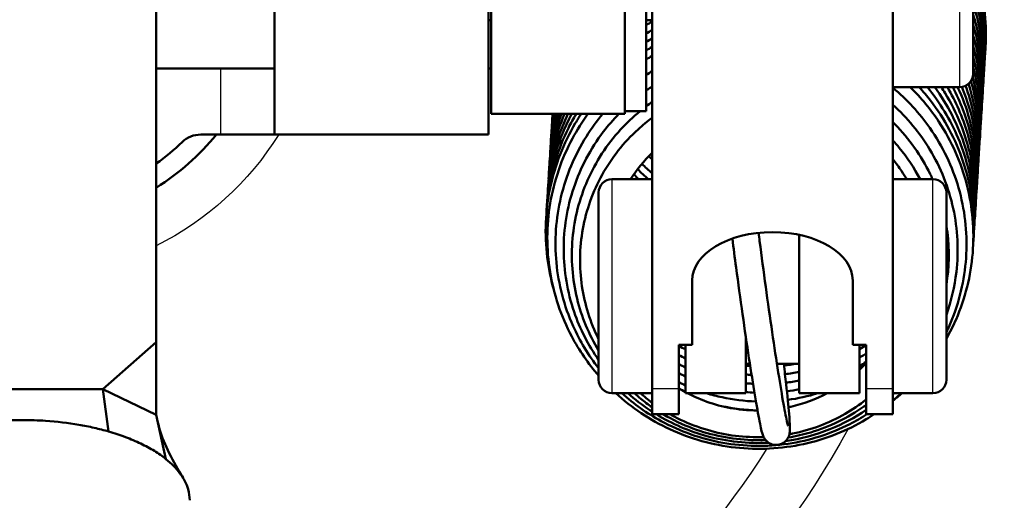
# Model space of a CAD drawing. Header units: millimetres. Extents: x 155 to 950, y -844 to 1327.
# Tile 54 of 58: x 289 to 325, y 1056 to 1074. Entities that reach past the tile are written whole.
import ezdxf

# ---------------------------------------------------------------- set-up
doc = ezdxf.new("R2010")
doc.units = ezdxf.units.MM
doc.header["$LTSCALE"] = 0.75
doc.layers.add('Visible', color=7, linetype='Continuous', lineweight=50)
doc.layers.add('Visible Narrow', color=7, linetype='Continuous', lineweight=25)

msp = doc.modelspace()

# ---------------------------------------------------------------- linework, layer by layer
at = {"layer": 'Visible', "extrusion": (-1e-16, -1, 2.967e-13)}
for p, q in [((293.649, 1301.809, 534.696), (293.649, 1061.997, 665.989)), ((312.185, 1060.273, 262.159), (312.185, 1093.681, 306.426)), ((321.185, 1093.681, 306.426), (321.185, 1060.273, 262.159)), ((306.163, 1074.039, 273.755), (306.063, 1074.039, 273.755)), ((312.185, 1074.039, 273.755), (311.963, 1074.039, 273.755)), ((293.649, 1072.239, 174.955), (298.063, 1072.239, 174.955)), ((306.063, 1072.239, 174.955), (306.163, 1072.239, 174.955)), ((323.685, 1071.539, 273.755), (321.185, 1071.539, 273.755)), ((311.163, 1070.539, 273.755), (306.163, 1070.539, 273.755)), ((311.963, 1070.639, 273.755), (311.163, 1070.639, 273.755)), ((296.063, 1069.765, 167.955), (295.314, 1069.765, 167.955)), ((306.063, 1069.765, 273.755), (298.063, 1069.765, 273.755)), ((312.185, 1068.093, 258.589), (310.685, 1068.093, 258.589)), ((321.185, 1068.093, 258.589), (322.685, 1068.093, 258.589)), ((313.685, 1061.899, 264.314), (313.685, 1064.309, 267.507)), ((319.685, 1064.309, 267.507), (319.685, 1061.899, 264.314)), ((291.649, 1060.243, 666.949), (293.649, 1061.997, 665.989)), ((293.649, 1061.997, 665.989), (293.649, 1059.283, 665.195)), ((313.185, 1061.899, 264.314), (313.685, 1061.899, 264.314)), ((313.185, 1060.273, 262.159), (313.185, 1061.899, 264.314)), ((319.685, 1061.899, 264.314), (320.185, 1061.899, 264.314)), ((320.185, 1061.899, 264.314), (320.185, 1060.273, 262.159)), ((315.838, 1061.193, 258.589), (315.685, 1061.193, 258.589)), ((317.685, 1061.193, 258.589), (316.85, 1061.193, 258.589)), ((291.649, 1060.243, 666.949), (285.649, 1060.243, 666.949)), ((293.649, 1059.283, 665.195), (291.649, 1060.243, 666.949)), ((291.649, 1060.243, 666.949), (291.865, 1058.661, 668.225)), ((312.185, 1060.093, 258.589), (310.685, 1060.093, 258.589)), ((315.685, 1060.093, 258.589), (313.435, 1060.093, 258.589)), ((319.935, 1060.093, 258.589), (317.685, 1060.093, 258.589)), ((321.185, 1060.093, 258.589), (322.685, 1060.093, 258.589)), ((293.649, 1059.283, 665.195), (294.008, 1057.632, 666.344)), ((313.185, 1059.304, 259.268), (312.185, 1059.304, 259.268)), ((321.185, 1059.304, 259.268), (320.185, 1059.304, 259.268))]:
    msp.add_line(p, q, dxfattribs=at)
at = {"layer": 'Visible', "extrusion": (0, -2.967e-13, -1)}
for centre, radius, start, end in [((-288.563, 1075.8, 748.545), 126, 100.34185, 239.69339), ((-323.685, 1072.039, -273.755), 0.5, 180, 270), ((-295.314, 1068.765, -167.955), 1, 46.1799, 90), ((-310.685, 1067.593, -258.589), 0.5, 0, 90), ((-322.685, 1067.593, -258.589), 0.5, 90, 180), ((-310.685, 1060.593, -258.589), 0.5, 270, 0), ((-322.685, 1060.593, -258.589), 0.5, 180, 270)]:
    msp.add_arc(centre, radius, start, end, dxfattribs=at)
at = {"layer": 'Visible', "extrusion": (1, -1e-16, 0)}
for centre, radius, start in [((1075.539, 273.755, 306.163), 5, 0), ((1075.539, 273.755, 311.163), 5, 0), ((1075.539, 273.755, 311.963), 4.9, 0), ((1075.539, 273.755, 324.185), 3.5, 0), ((1075.965, 273.755, 306.063), 6.2, 91.9145), ((1064.093, 258.589, 323.185), 3.5, 0), ((1064.093, 258.589, 317.685), 4, 61.3198), ((1064.093, 258.589, 315.685), 4, 118.0272), ((1064.093, 258.589, 313.435), 4, 123.2603), ((1064.093, 258.589, 319.935), 4, 123.2603)]:
    msp.add_arc(centre, radius, start, 180, dxfattribs=at)
at = {"layer": 'Visible', "extrusion": (-1, 1e-16, 0)}
for centre, radius, end in [((-1075.965, 273.755, -298.063), 6.2, 88.0855), ((-1064.093, 258.589, -310.185), 3.5, 180)]:
    msp.add_arc(centre, radius, 0, end, dxfattribs=at)
at = {"layer": 'Visible'}
for centre, radius, start, end in [((288.563, 1075.8, 142.955), 9.5, 302.3706, 320.5621), ((288.563, 1075.8, 167.955), 8.75, 305.5409, 313.8201)]:
    msp.add_arc(centre, radius, start, end, dxfattribs=at)
at = {"layer": 'Visible', "extrusion": (1e-16, 1, -2.967e-13)}
msp.add_arc((-296.063, 169.955, 1069.765), 2, 180, 270, dxfattribs=at)
at = {"layer": 'Visible', "extrusion": (-4.6e-15, 0.798193, -0.602401)}
msp.add_arc((-316.685, 854.663, 688.378), 3, 0, 180, dxfattribs=at)
at = {"layer": 'Visible', "extrusion": (-1, -3.32e-14, 1.69e-14)}
for centre in [(-1064.104, 259.268, -312.185), (-1064.104, 259.268, -320.185)]:
    msp.add_arc(centre, 4.8, 0, 37.0421, dxfattribs=at)
at = {"layer": 'Visible', "extrusion": (1, 3e-14, -1.54e-14)}
for centre in [(1064.104, 259.268, 313.185), (1064.104, 259.268, 321.185)]:
    msp.add_arc(centre, 4.8, 142.9579, 180, dxfattribs=at)
at = {"layer": 'Visible'}
for points, knots in [([(324.185, 1076.187, 191.933), (324.208, 1076.126, 191.923), (324.229, 1076.065, 191.912), (324.526, 1075.194, 191.757), (324.668, 1074.328, 191.603), (324.664, 1073.268, 191.413), (324.655, 1073.061, 191.375), (324.638, 1072.854, 191.338)], [116.149754, 116.149754, 116.149754, 116.149754, 116.169469, 116.169469, 116.4297147, 116.4297147, 116.492662, 116.492662, 116.492662, 116.492662]), ([(324.185, 1075.801, 194.276), (324.291, 1075.508, 194.223), (324.379, 1075.21, 194.17), (324.627, 1074.127, 193.978), (324.684, 1073.308, 193.831), (324.616, 1072.509, 193.687)], [111.1470827, 111.1470827, 111.1470827, 111.1470827, 111.2411837, 111.2411837, 111.4853515, 111.4853515, 111.4853515, 111.4853515]), ([(324.185, 1075.415, 196.617), (324.345, 1074.959, 196.536), (324.463, 1074.488, 196.453), (324.627, 1073.415, 196.261), (324.647, 1072.8, 196.151), (324.596, 1072.193, 196.042)], [106.145265, 106.145265, 106.145265, 106.145265, 106.2912571, 106.2912571, 106.4759548, 106.4759548, 106.4759548, 106.4759548]), ([(324.185, 1075.029, 198.959), (324.396, 1074.41, 198.849), (324.53, 1073.763, 198.734), (324.612, 1072.706, 198.545), (324.611, 1072.292, 198.471), (324.577, 1071.881, 198.397)], [101.1434381, 101.1434381, 101.1434381, 101.1434381, 101.3412813, 101.3412813, 101.4662955, 101.4662955, 101.4662955, 101.4662955]), ([(324.185, 1074.641, 201.3), (324.444, 1073.861, 201.162), (324.58, 1073.032, 201.015), (324.584, 1071.991, 200.828), (324.575, 1071.769, 200.788), (324.556, 1071.547, 200.748)], [96.1415971, 96.1415971, 96.1415971, 96.1415971, 96.3913388, 96.3913388, 96.4587846, 96.4587846, 96.4587846, 96.4587846]), ([(324.185, 1074.25, 203.642), (324.227, 1074.12, 203.619), (324.266, 1073.99, 203.595), (324.521, 1073.033, 203.426), (324.604, 1072.161, 203.27), (324.54, 1071.273, 203.11), (324.538, 1071.236, 203.103), (324.534, 1071.2, 203.096)], [91.1400074, 91.1400074, 91.1400074, 91.1400074, 91.1812324, 91.1812324, 91.4414276, 91.4414276, 91.452561, 91.452561, 91.452561, 91.452561]), ([(324.185, 1073.856, 205.982), (324.277, 1073.564, 205.93), (324.351, 1073.268, 205.878), (324.537, 1072.283, 205.702), (324.573, 1071.571, 205.575), (324.514, 1070.873, 205.449)], [86.1388461, 86.1388461, 86.1388461, 86.1388461, 86.2313414, 86.2313414, 86.4441524, 86.4441524, 86.4441524, 86.4441524]), ([(324.185, 1073.461, 208.322), (324.323, 1073.007, 208.241), (324.42, 1072.54, 208.159), (324.529, 1071.574, 207.986), (324.536, 1071.066, 207.895), (324.494, 1070.562, 207.804)], [81.1378703, 81.1378703, 81.1378703, 81.1378703, 81.2813775, 81.2813775, 81.43429, 81.43429, 81.43429, 81.43429]), ([(324.185, 1073.066, 210.662), (324.366, 1072.449, 210.553), (324.471, 1071.808, 210.439), (324.507, 1070.862, 210.269), (324.5, 1070.551, 210.213), (324.474, 1070.242, 210.158)], [76.1369457, 76.1369457, 76.1369457, 76.1369457, 76.33141, 76.33141, 76.4255364, 76.4255364, 76.4255364, 76.4255364]), ([(324.185, 1072.668, 213.002), (324.405, 1071.891, 212.864), (324.505, 1071.072, 212.718), (324.471, 1070.144, 212.551), (324.463, 1070.02, 212.529), (324.453, 1069.896, 212.507)], [71.1360844, 71.1360844, 71.1360844, 71.1360844, 71.3814913, 71.3814913, 71.4191687, 71.4191687, 71.4191687, 71.4191687]), ([(324.185, 1072.266, 215.341), (324.216, 1072.152, 215.321), (324.245, 1072.037, 215.301), (324.444, 1071.151, 215.143), (324.499, 1070.345, 214.999), (324.431, 1069.557, 214.857)], [66.1355573, 66.1355573, 66.1355573, 66.1355573, 66.1714062, 66.1714062, 66.4120213, 66.4120213, 66.4120213, 66.4120213]), ([(324.17, 1071.916, 217.689), (324.249, 1071.623, 217.637), (324.311, 1071.326, 217.585), (324.443, 1070.44, 217.427), (324.461, 1069.837, 217.319), (324.412, 1069.242, 217.211)], [61.12965, 61.12965, 61.12965, 61.12965, 61.2214759, 61.2214759, 61.4025352, 61.4025352, 61.4025352, 61.4025352]), ([(311.963, 1071.411, 249.931), (312.002, 1071.439, 249.934), (312.042, 1071.467, 249.936), (312.117, 1071.517, 249.94), (312.151, 1071.54, 249.942), (312.185, 1071.562, 249.944)], [12.46336723, 12.46336723, 12.46336723, 12.46336723, 12.47797968, 12.47797968, 12.49028349, 12.49028349, 12.49028349, 12.49028349]), ([(321.185, 1071.513, 248.192), (321.711, 1071.077, 248.118), (322.18, 1070.567, 248.034), (323.044, 1069.331, 247.832), (323.411, 1068.565, 247.709), (323.871, 1066.975, 247.454), (323.97, 1066.13, 247.318), (323.889, 1064.476, 247.05), (323.709, 1063.644, 246.914), (323.336, 1062.707, 246.757), (323.264, 1062.542, 246.729), (323.185, 1062.379, 246.702)], [18.157545, 18.157545, 18.157545, 18.157545, 18.362903, 18.362903, 18.613867, 18.613867, 18.865445, 18.865445, 19.117286, 19.117286, 19.171762, 19.171762, 19.171762, 19.171762]), ([(321.834, 1071.539, 246.565), (322.238, 1071.143, 246.489), (322.6, 1070.705, 246.407), (323.38, 1069.52, 246.189), (323.736, 1068.716, 246.046), (324.161, 1067.06, 245.752), (324.237, 1066.186, 245.596), (324.1, 1064.485, 245.289), (323.887, 1063.634, 245.135), (323.438, 1062.606, 244.944), (323.318, 1062.366, 244.899), (323.185, 1062.132, 244.854)], [0.611278, 0.611278, 0.611278, 0.611278, 0.78127, 0.78127, 1.04168, 1.04168, 1.301868, 1.301868, 1.561979, 1.561979, 1.64328, 1.64328, 1.64328, 1.64328]), ([(322.171, 1071.539, 244.15), (322.319, 1071.377, 244.12), (322.46, 1071.209, 244.088), (323.116, 1070.356, 243.929), (323.531, 1069.58, 243.789), (324.079, 1067.958, 243.501), (324.218, 1067.092, 243.347), (324.212, 1066.04, 243.158), (324.203, 1065.84, 243.122), (324.187, 1065.641, 243.086)], [5.6650737, 5.6650737, 5.6650737, 5.6650737, 5.7311046, 5.7311046, 5.9915366, 5.9915366, 6.2517804, 6.2517804, 6.3124091, 6.3124091, 6.3124091, 6.3124091]), ([(322.475, 1071.539, 241.736), (322.944, 1070.963, 241.629), (323.334, 1070.316, 241.511), (323.954, 1068.848, 241.248), (324.158, 1067.994, 241.097), (324.242, 1066.756, 240.876), (324.239, 1066.366, 240.805), (324.207, 1065.978, 240.735)], [10.7170045, 10.7170045, 10.7170045, 10.7170045, 10.941415, 10.941415, 11.2017158, 11.2017158, 11.319602, 11.319602, 11.319602, 11.319602]), ([(322.748, 1071.539, 239.323), (322.992, 1071.205, 239.261), (323.21, 1070.852, 239.197), (323.788, 1069.725, 238.993), (324.055, 1068.888, 238.846), (324.259, 1067.465, 238.592), (324.276, 1066.874, 238.486), (324.227, 1066.291, 238.381)], [15.7667089, 15.7667089, 15.7667089, 15.7667089, 15.8913417, 15.8913417, 16.1516929, 16.1516929, 16.3291153, 16.3291153, 16.3291153, 16.3291153]), ([(322.997, 1071.539, 236.911), (323.044, 1071.466, 236.897), (323.091, 1071.393, 236.884), (323.582, 1070.587, 236.736), (323.91, 1069.771, 236.592), (324.261, 1068.176, 236.308), (324.313, 1067.382, 236.166), (324.247, 1066.605, 236.026)], [20.8150135, 20.8150135, 20.8150135, 20.8150135, 20.8412373, 20.8412373, 21.1016303, 21.1016303, 21.3386816, 21.3386816, 21.3386816, 21.3386816]), ([(323.221, 1071.539, 234.498), (323.538, 1070.998, 234.4), (323.791, 1070.418, 234.296), (324.215, 1069.003, 234.045), (324.324, 1068.133, 233.89), (324.285, 1067.168, 233.716), (324.278, 1067.055, 233.696), (324.268, 1066.943, 233.676)], [25.862238, 25.862238, 25.862238, 25.862238, 26.0514981, 26.0514981, 26.3117151, 26.3117151, 26.3459842, 26.3459842, 26.3459842, 26.3459842]), ([(323.423, 1071.539, 232.087), (323.567, 1071.265, 232.037), (323.694, 1070.984, 231.986), (324.109, 1069.897, 231.793), (324.283, 1069.037, 231.641), (324.322, 1067.887, 231.434), (324.314, 1067.587, 231.381), (324.29, 1067.289, 231.327)], [30.9080283, 30.9080283, 30.9080283, 30.9080283, 31.0013572, 31.0013572, 31.2616318, 31.2616318, 31.3522791, 31.3522791, 31.3522791, 31.3522791]), ([(323.607, 1071.539, 229.675), (323.966, 1070.768, 229.536), (324.201, 1069.929, 229.389), (324.344, 1068.598, 229.151), (324.35, 1068.103, 229.062), (324.31, 1067.611, 228.974)], [35.9532082, 35.9532082, 35.9532082, 35.9532082, 36.2115967, 36.2115967, 36.3608871, 36.3608871, 36.3608871, 36.3608871]), ([(323.768, 1071.546, 227.266), (323.976, 1071.041, 227.176), (324.131, 1070.515, 227.082), (324.354, 1069.307, 226.867), (324.387, 1068.608, 226.742), (324.329, 1067.922, 226.618)], [40.9967772, 40.9967772, 40.9967772, 40.9967772, 41.1615631, 41.1615631, 41.370756, 41.370756, 41.370756, 41.370756]), ([(323.9, 1071.587, 224.862), (323.987, 1071.352, 224.821), (324.062, 1071.114, 224.778), (324.341, 1070.046, 224.589), (324.42, 1069.173, 224.433), (324.354, 1068.297, 224.275), (324.352, 1068.272, 224.27), (324.35, 1068.247, 224.266)], [46.0357696, 46.0357696, 46.0357696, 46.0357696, 46.1114582, 46.1114582, 46.3716495, 46.3716495, 46.3793201, 46.3793201, 46.3793201, 46.3793201]), ([(324.01, 1071.659, 222.464), (324.267, 1070.877, 222.326), (324.399, 1070.046, 222.178), (324.398, 1069.015, 221.993), (324.389, 1068.805, 221.955), (324.371, 1068.594, 221.917)], [51.0714844, 51.0714844, 51.0714844, 51.0714844, 51.3215614, 51.3215614, 51.3855949, 51.3855949, 51.3855949, 51.3855949]), ([(324.101, 1071.761, 220.072), (324.258, 1071.228, 219.977), (324.358, 1070.678, 219.88), (324.427, 1069.731, 219.71), (324.425, 1069.329, 219.638), (324.392, 1068.929, 219.566)], [56.1035789, 56.1035789, 56.1035789, 56.1035789, 56.2714999, 56.2714999, 56.3929442, 56.3929442, 56.3929442, 56.3929442]), ([(321.185, 1070.876, 249.61), (321.721, 1070.395, 249.528), (322.19, 1069.829, 249.435), (322.971, 1068.535, 249.223), (323.272, 1067.778, 249.101), (323.61, 1066.228, 248.85), (323.65, 1065.415, 248.719), (323.495, 1064.085, 248.501), (323.369, 1063.546, 248.412), (323.185, 1063.028, 248.325)], [13.4580741, 13.4580741, 13.4580741, 13.4580741, 13.6752159, 13.6752159, 13.9159597, 13.9159597, 14.1570168, 14.1570168, 14.3228254, 14.3228254, 14.3228254, 14.3228254]), ([(308.506, 1063.972, 244.074), (308.394, 1064.367, 244.106), (308.312, 1064.77, 244.138), (308.159, 1066.034, 244.241), (308.196, 1066.922, 244.314), (308.551, 1068.616, 244.456), (308.873, 1069.445, 244.527), (309.383, 1070.308, 244.595), (309.456, 1070.424, 244.604), (309.531, 1070.539, 244.613)], [3.5233713, 3.5233713, 3.5233713, 3.5233713, 3.6461036, 3.6461036, 3.9066047, 3.9066047, 4.1671505, 4.1671505, 4.2082276, 4.2082276, 4.2082276, 4.2082276]), ([(310.185, 1060.75, 245.905), (309.797, 1061.199, 245.942), (309.458, 1061.693, 245.986), (308.782, 1062.967, 246.103), (308.504, 1063.796, 246.182), (308.231, 1065.479, 246.347), (308.234, 1066.354, 246.435), (308.517, 1068.037, 246.605), (308.802, 1068.866, 246.689), (309.378, 1069.936, 246.797), (309.573, 1070.245, 246.828), (309.788, 1070.539, 246.857)], [20.720266, 20.720266, 20.720266, 20.720266, 20.897664, 20.897664, 21.15438, 21.15438, 21.411423, 21.411423, 21.668753, 21.668753, 21.777683, 21.777683, 21.777683, 21.777683]), ([(308.233, 1066.795, 241.925), (308.242, 1067.039, 241.945), (308.264, 1067.282, 241.965), (308.411, 1068.38, 242.056), (308.671, 1069.23, 242.129), (309.145, 1070.187, 242.207), (309.242, 1070.364, 242.221), (309.346, 1070.539, 242.235)], [8.7833947, 8.7833947, 8.7833947, 8.7833947, 8.8565141, 8.8565141, 9.1170595, 9.1170595, 9.1777395, 9.1777395, 9.1777395, 9.1777395]), ([(308.253, 1067.123, 239.573), (308.255, 1067.172, 239.577), (308.257, 1067.221, 239.581), (308.312, 1068.134, 239.656), (308.509, 1069, 239.73), (308.938, 1070.052, 239.817), (309.054, 1070.299, 239.838), (309.182, 1070.539, 239.857)], [13.7915997, 13.7915997, 13.7915997, 13.7915997, 13.8063739, 13.8063739, 14.0669088, 14.0669088, 14.1483022, 14.1483022, 14.1483022, 14.1483022]), ([(308.274, 1067.459, 237.221), (308.305, 1068.178, 237.28), (308.434, 1068.899, 237.34), (308.762, 1069.907, 237.426), (308.89, 1070.227, 237.452), (309.038, 1070.539, 237.478)], [18.8007204, 18.8007204, 18.8007204, 18.8007204, 19.0167149, 19.0167149, 19.1197546, 19.1197546, 19.1197546, 19.1197546]), ([(308.295, 1067.786, 234.869), (308.317, 1068.313, 234.912), (308.392, 1068.839, 234.956), (308.616, 1069.753, 235.033), (308.749, 1070.152, 235.066), (308.911, 1070.539, 235.098)], [23.8087619, 23.8087619, 23.8087619, 23.8087619, 23.9665481, 23.9665481, 24.0919679, 24.0919679, 24.0919679, 24.0919679]), ([(308.315, 1068.109, 232.516), (308.329, 1068.443, 232.544), (308.363, 1068.777, 232.571), (308.501, 1069.591, 232.639), (308.63, 1070.073, 232.68), (308.802, 1070.539, 232.719)], [28.8162405, 28.8162405, 28.8162405, 28.8162405, 28.9164512, 28.9164512, 29.0648404, 29.0648404, 29.0648404, 29.0648404]), ([(308.335, 1068.433, 230.164), (308.341, 1068.574, 230.175), (308.35, 1068.715, 230.187), (308.417, 1069.424, 230.246), (308.534, 1069.991, 230.294), (308.71, 1070.539, 230.34)], [33.8240104, 33.8240104, 33.8240104, 33.8240104, 33.8663429, 33.8663429, 34.0382796, 34.0382796, 34.0382796, 34.0382796]), ([(308.417, 1069.746, 220.755), (308.427, 1069.979, 220.774), (308.446, 1070.21, 220.794), (308.48, 1070.473, 220.815), (308.485, 1070.506, 220.818), (308.489, 1070.539, 220.821)], [53.85667844, 53.85667844, 53.85667844, 53.85667844, 53.92629373, 53.92629373, 53.93633227, 53.93633227, 53.93633227, 53.93633227]), ([(308.437, 1070.075, 218.403), (308.439, 1070.112, 218.406), (308.441, 1070.149, 218.409), (308.449, 1070.304, 218.422), (308.459, 1070.421, 218.432), (308.47, 1070.539, 218.442)], [58.86495443, 58.86495443, 58.86495443, 58.86495443, 58.87614796, 58.87614796, 58.91153199, 58.91153199, 58.91153199, 58.91153199]), ([(310.185, 1061.026, 247.444), (309.804, 1061.511, 247.485), (309.481, 1062.045, 247.532), (308.896, 1063.352, 247.651), (308.683, 1064.163, 247.729), (308.529, 1065.791, 247.888), (308.587, 1066.63, 247.971), (308.966, 1068.225, 248.129), (309.292, 1069.002, 248.207), (309.912, 1069.99, 248.304), (310.117, 1070.272, 248.331), (310.341, 1070.539, 248.357)], [15.923017, 15.923017, 15.923017, 15.923017, 16.10765, 16.10765, 16.353815, 16.353815, 16.600706, 16.600706, 16.847994, 16.847994, 16.951976, 16.951976, 16.951976, 16.951976]), ([(310.185, 1061.334, 248.985), (309.798, 1061.887, 249.032), (309.487, 1062.499, 249.086), (309.015, 1063.876, 249.212), (308.881, 1064.669, 249.288), (308.876, 1066.236, 249.439), (309.004, 1067.031, 249.517), (309.504, 1068.522, 249.662), (309.883, 1069.237, 249.732), (310.54, 1070.1, 249.813), (310.734, 1070.325, 249.834), (310.942, 1070.539, 249.854)], [11.328328, 11.328328, 11.328328, 11.328328, 11.530689, 11.530689, 11.766686, 11.766686, 12.00319, 12.00319, 12.240392, 12.240392, 12.329441, 12.329441, 12.329441, 12.329441]), ([(310.185, 1061.688, 250.53), (309.822, 1062.288, 250.58), (309.548, 1062.951, 250.639), (309.203, 1064.359, 250.768), (309.145, 1065.127, 250.84), (309.276, 1066.621, 250.982), (309.468, 1067.368, 251.054), (310.074, 1068.745, 251.185), (310.497, 1069.393, 251.246), (311.23, 1070.196, 251.319), (311.474, 1070.426, 251.339), (311.732, 1070.639, 251.357)], [6.9367442, 6.9367442, 6.9367442, 6.9367442, 7.1474982, 7.1474982, 7.3734646, 7.3734646, 7.5996405, 7.5996405, 7.8265745, 7.8265745, 7.9264797, 7.9264797, 7.9264797, 7.9264797]), ([(310.185, 1062.117, 252.08), (309.876, 1062.735, 252.132), (309.663, 1063.41, 252.191), (309.457, 1064.799, 252.317), (309.468, 1065.532, 252.386), (309.723, 1066.941, 252.517), (309.97, 1067.635, 252.582), (310.667, 1068.893, 252.698), (311.125, 1069.473, 252.75), (311.825, 1070.112, 252.804), (312.002, 1070.257, 252.816), (312.185, 1070.393, 252.827)], [2.7508917, 2.7508917, 2.7508917, 2.7508917, 2.9586606, 2.9586606, 3.1739111, 3.1739111, 3.3901055, 3.3901055, 3.6066572, 3.6066572, 3.674901, 3.674901, 3.674901, 3.674901]), ([(321.185, 1070.222, 251.025), (321.209, 1070.199, 251.021), (321.233, 1070.175, 251.016), (321.793, 1069.609, 250.92), (322.244, 1068.972, 250.815), (322.608, 1068.225, 250.693), (322.638, 1068.159, 250.682), (322.668, 1068.093, 250.671)], [8.9597195, 8.9597195, 8.9597195, 8.9597195, 8.9699741, 8.9699741, 9.2001653, 9.2001653, 9.2220641, 9.2220641, 9.2220641, 9.2220641]), ([(321.185, 1069.546, 252.435), (321.268, 1069.456, 252.42), (321.349, 1069.364, 252.404), (321.724, 1068.908, 252.327), (321.985, 1068.511, 252.261), (322.202, 1068.093, 252.192)], [4.6623556, 4.6623556, 4.6623556, 4.6623556, 4.6992829, 4.6992829, 4.8411141, 4.8411141, 4.8411141, 4.8411141]), ([(321.185, 1068.839, 253.839), (321.3, 1068.698, 253.815), (321.409, 1068.552, 253.791), (321.58, 1068.302, 253.748), (321.647, 1068.198, 253.731), (321.71, 1068.093, 253.713)], [0.56683856, 0.56683856, 0.56683856, 0.56683856, 0.62166245, 0.62166245, 0.65875166, 0.65875166, 0.65875166, 0.65875166]), ([(323.185, 1066.368, 250.39), (323.199, 1066.28, 250.376), (323.212, 1066.192, 250.362), (323.303, 1065.457, 250.242), (323.289, 1064.791, 250.133), (323.185, 1064.146, 250.026)], [9.4039077, 9.4039077, 9.4039077, 9.4039077, 9.4308107, 9.4308107, 9.6290266, 9.6290266, 9.6290266, 9.6290266]), ([(316.165, 1066.089, 264.053), (316.178, 1065.986, 264.093), (316.191, 1065.882, 264.129), (316.275, 1065.227, 264.339), (316.352, 1064.649, 264.425), (316.511, 1063.496, 264.411), (316.592, 1062.921, 264.31), (316.752, 1061.832, 263.93), (316.83, 1061.319, 263.651), (316.974, 1060.408, 262.946), (317.04, 1060.01, 262.52), (317.153, 1059.375, 261.57), (317.201, 1059.134, 261.048), (317.248, 1058.93, 260.267), (317.261, 1058.886, 260.03), (317.266, 1058.87, 259.748), (317.266, 1058.869, 259.706), (317.266, 1058.869, 259.664)], [5.915838, 5.915838, 5.915838, 5.915838, 5.976671, 5.976671, 6.295661, 6.295661, 6.614857, 6.614857, 6.933807, 6.933807, 7.251638, 7.251638, 7.564385, 7.564385, 7.69725, 7.69725, 7.720428, 7.720428, 7.720428, 7.720428]), ([(315.185, 1065.874, 264.086), (315.229, 1065.523, 264.215), (315.276, 1065.159, 264.307), (315.402, 1064.213, 264.446), (315.483, 1063.623, 264.436), (315.646, 1062.476, 264.231), (315.728, 1061.919, 264.034), (315.884, 1060.894, 263.474), (315.958, 1060.427, 263.11), (316.092, 1059.625, 262.249), (316.151, 1059.292, 261.751), (316.254, 1058.778, 260.644), (316.248, 1058.684, 260.032), (316.364, 1058.44, 259.349), (316.376, 1058.415, 259.288), (316.412, 1058.363, 259.205), (316.424, 1058.348, 259.183), (316.463, 1058.304, 259.128), (316.495, 1058.271, 259.094), (316.592, 1058.209, 259.036), (316.648, 1058.182, 259.011), (316.775, 1058.156, 258.968), (316.838, 1058.154, 258.949), (316.955, 1058.172, 258.914), (317.008, 1058.191, 258.897), (317.102, 1058.239, 258.861), (317.141, 1058.269, 258.843), (317.207, 1058.333, 258.801), (317.231, 1058.366, 258.777), (317.27, 1058.429, 258.725), (317.283, 1058.456, 258.696), (317.304, 1058.511, 258.628), (317.311, 1058.534, 258.589), (317.324, 1058.59, 258.479), (317.327, 1058.614, 258.408), (317.339, 1058.714, 258.088), (317.337, 1058.768, 257.84), (317.332, 1058.963, 257.181), (317.321, 1059.121, 256.779), (317.28, 1059.613, 255.857), (317.242, 1059.99, 255.361), (317.167, 1060.67, 254.721), (317.138, 1060.924, 254.521), (317.106, 1061.193, 254.344)], [5.933402, 5.933402, 5.933402, 5.933402, 6.13862, 6.13862, 6.459466, 6.459466, 6.780334, 6.780334, 7.101786, 7.101786, 7.425662, 7.425662, 7.767069, 7.767069, 7.800469, 7.800469, 7.812513, 7.812513, 7.830818, 7.830818, 7.84439, 7.84439, 7.854579, 7.854579, 7.863791, 7.863791, 7.874023, 7.874023, 7.886792, 7.886792, 7.902631, 7.902631, 7.923964, 7.923964, 7.962907, 7.962907, 8.100449, 8.100449, 8.334324, 8.334324, 8.669289, 8.669289, 8.845419, 8.845419, 8.845419, 8.845419]), ([(319.935, 1061.421, 234.85), (319.995, 1061.456, 234.859), (320.054, 1061.493, 234.869), (320.137, 1061.546, 234.883), (320.161, 1061.561, 234.887), (320.185, 1061.577, 234.891)], [85.93700506, 85.93700506, 85.93700506, 85.93700506, 85.95797499, 85.95797499, 85.96676181, 85.96676181, 85.96676181, 85.96676181]), ([(315.685, 1060.464, 234.425), (315.712, 1060.462, 234.426), (315.739, 1060.46, 234.427), (315.829, 1060.452, 234.432), (315.892, 1060.448, 234.435), (315.956, 1060.444, 234.439)], [85.49389301, 85.49389301, 85.49389301, 85.49389301, 85.50193314, 85.50193314, 85.5210898, 85.5210898, 85.5210898, 85.5210898]), ([(320.49, 1059.304, 246.15), (320.392, 1059.239, 246.137), (320.292, 1059.177, 246.124), (319.469, 1058.686, 246.024), (318.664, 1058.369, 245.949), (317.012, 1058.013, 245.837), (316.144, 1057.968, 245.798), (314.457, 1058.155, 245.756), (313.615, 1058.39, 245.754), (312.109, 1059.087, 245.782), (311.42, 1059.547, 245.811), (310.823, 1060.093, 245.853)], [19.587297, 19.587297, 19.587297, 19.587297, 19.622739, 19.622739, 19.876475, 19.876475, 20.130776, 20.130776, 20.386007, 20.386007, 20.62872, 20.62872, 20.62872, 20.62872]), ([(320.214, 1059.304, 247.659), (320.009, 1059.173, 247.633), (319.797, 1059.051, 247.607), (318.861, 1058.574, 247.503), (318.069, 1058.322, 247.438), (316.463, 1058.085, 247.342), (315.628, 1058.097, 247.31), (314.024, 1058.383, 247.282), (313.234, 1058.661, 247.285), (311.994, 1059.338, 247.318), (311.499, 1059.69, 247.341), (311.054, 1060.093, 247.371)], [14.8104773, 14.8104773, 14.8104773, 14.8104773, 14.8835983, 14.8835983, 15.1272632, 15.1272632, 15.3714865, 15.3714865, 15.6162075, 15.6162075, 15.7955311, 15.7955311, 15.7955311, 15.7955311]), ([(312.185, 1059.403, 248.844), (312.156, 1059.422, 248.845), (312.127, 1059.441, 248.846), (311.814, 1059.651, 248.858), (311.542, 1059.863, 248.872), (311.285, 1060.093, 248.889)], [11.0493892, 11.0493892, 11.0493892, 11.0493892, 11.0597265, 11.0597265, 11.1625476, 11.1625476, 11.1625476, 11.1625476]), ([(312.185, 1059.569, 250.374), (312.038, 1059.67, 250.38), (311.895, 1059.776, 250.386), (311.675, 1059.954, 250.397), (311.594, 1060.023, 250.402), (311.515, 1060.093, 250.407)], [6.64387207, 6.64387207, 6.64387207, 6.64387207, 6.69718756, 6.69718756, 6.72887081, 6.72887081, 6.72887081, 6.72887081]), ([(313.504, 1060.093, 251.879), (313.602, 1060.042, 251.877), (313.702, 1059.993, 251.875), (314.358, 1059.696, 251.867), (314.963, 1059.535, 251.875), (315.754, 1059.458, 251.905), (315.939, 1059.449, 251.914), (316.125, 1059.449, 251.923)], [17.4441856, 17.4441856, 17.4441856, 17.4441856, 17.4772697, 17.4772697, 17.6602694, 17.6602694, 17.7156942, 17.7156942, 17.7156942, 17.7156942]), ([(314.215, 1060.093, 239.078), (314.407, 1060.033, 239.082), (314.602, 1059.982, 239.088), (315.213, 1059.849, 239.108), (315.639, 1059.797, 239.127), (316.066, 1059.782, 239.152)], [94.1236831, 94.1236831, 94.1236831, 94.1236831, 94.183897, 94.183897, 94.3113795, 94.3113795, 94.3113795, 94.3113795]), ([(317.282, 1059.57, 252.003), (317.311, 1059.576, 252.006), (317.34, 1059.582, 252.008), (317.839, 1059.697, 252.053), (318.298, 1059.868, 252.104), (318.725, 1060.093, 252.164)], [17.8319847, 17.8319847, 17.8319847, 17.8319847, 17.8408291, 17.8408291, 17.9860368, 17.9860368, 17.9860368, 17.9860368]), ([(320.185, 1059.856, 252.299), (319.938, 1059.66, 252.26), (319.676, 1059.482, 252.224), (318.797, 1058.976, 252.114), (318.125, 1058.721, 252.049), (317.397, 1058.572, 251.997), (317.356, 1058.564, 251.994), (317.316, 1058.557, 251.991)], [1.5806503, 1.5806503, 1.5806503, 1.5806503, 1.6754358, 1.6754358, 1.8866722, 1.8866722, 1.8989173, 1.8989173, 1.8989173, 1.8989173]), ([(320.185, 1059.466, 249.201), (319.762, 1059.179, 249.143), (319.306, 1058.937, 249.091), (318.305, 1058.536, 248.994), (317.745, 1058.387, 248.951), (317.177, 1058.305, 248.917)], [10.204218, 10.204218, 10.204218, 10.204218, 10.3576191, 10.3576191, 10.5291131, 10.5291131, 10.5291131, 10.5291131]), ([(320.185, 1059.655, 250.749), (320.158, 1059.635, 250.745), (320.132, 1059.616, 250.741), (319.503, 1059.171, 250.651), (318.821, 1058.84, 250.577), (317.838, 1058.546, 250.495), (317.556, 1058.481, 250.474), (317.271, 1058.434, 250.455)], [5.7930711, 5.7930711, 5.7930711, 5.7930711, 5.8030471, 5.8030471, 6.0256265, 6.0256265, 6.1119367, 6.1119367, 6.1119367, 6.1119367]), ([(291.865, 1058.661, 668.225), (291.69, 1058.712, 668.316), (291.511, 1058.757, 668.401), (291.139, 1058.842, 668.556), (290.947, 1058.88, 668.626), (290.349, 1058.983, 668.812), (289.934, 1059.032, 668.902), (289.227, 1059.079, 668.989), (288.94, 1059.089, 669.006), (288.363, 1059.089, 669.006), (288.075, 1059.079, 668.989), (287.367, 1059.032, 668.903), (286.951, 1058.984, 668.813), (286.353, 1058.881, 668.626), (286.16, 1058.842, 668.556), (285.788, 1058.758, 668.401), (285.608, 1058.712, 668.317), (285.433, 1058.661, 668.225)], [-0.6745521, -0.6745521, -0.6745521, -0.6745521, -0.613578, -0.613578, -0.5513281, -0.5513281, -0.4237592, -0.4237592, -0.3375702, -0.3375702, -0.2512324, -0.2512324, -0.1234383, -0.1234383, -0.0610793, -0.0610793, 0, 0, 0, 0]), ([(293.716, 1058.975, 665.409), (293.78, 1058.679, 665.272), (293.891, 1058.375, 665.165), (294.166, 1057.771, 665.037), (294.333, 1057.465, 665.018), (294.554, 1057.086, 665.037), (294.602, 1057.005, 665.043), (294.651, 1056.925, 665.052)], [0, 0, 0, 0, 0.0997169, 0.0997169, 0.2028163, 0.2028163, 0.2312301, 0.2312301, 0.2312301, 0.2312301]), ([(316.541, 1058.241, 248.882), (315.769, 1058.199, 248.844), (314.979, 1058.283, 248.822), (313.572, 1058.667, 248.812), (312.929, 1058.946, 248.82), (312.343, 1059.304, 248.839)], [10.5929802, 10.5929802, 10.5929802, 10.5929802, 10.8251667, 10.8251667, 11.0307785, 11.0307785, 11.0307785, 11.0307785]), ([(316.426, 1058.346, 250.407), (316.252, 1058.338, 250.399), (316.078, 1058.337, 250.391), (315.159, 1058.368, 250.355), (314.407, 1058.516, 250.342), (313.326, 1058.918, 250.345), (312.954, 1059.096, 250.35), (312.6, 1059.304, 250.36)], [6.1965976, 6.1965976, 6.1965976, 6.1965976, 6.2486701, 6.2486701, 6.4726231, 6.4726231, 6.5949133, 6.5949133, 6.5949133, 6.5949133]), ([(316.358, 1058.453, 251.934), (316.004, 1058.441, 251.917), (315.65, 1058.456, 251.903), (314.594, 1058.587, 251.872), (313.892, 1058.793, 251.867), (313.118, 1059.165, 251.877), (312.989, 1059.232, 251.88), (312.862, 1059.304, 251.882)], [1.9951525, 1.9951525, 1.9951525, 1.9951525, 2.1006574, 2.1006574, 2.314477, 2.314477, 2.3580198, 2.3580198, 2.3580198, 2.3580198]), ([(294.008, 1057.632, 666.344), (293.878, 1057.737, 666.536), (293.734, 1057.837, 666.72), (293.419, 1058.03, 667.073), (293.249, 1058.123, 667.241), (292.887, 1058.297, 667.559), (292.695, 1058.378, 667.708), (292.292, 1058.529, 667.984), (292.082, 1058.599, 668.11), (291.865, 1058.661, 668.225)], [-0.3059429, -0.3059429, -0.3059429, -0.3059429, -0.2297129, -0.2297129, -0.1529715, -0.1529715, -0.0762301, -0.0762301, 0, 0, 0, 0]), ([(294.899, 1056.088, 663.524), (294.899, 1056.226, 663.776), (294.879, 1056.363, 664.028), (294.781, 1056.703, 664.649), (294.679, 1056.903, 665.013), (294.466, 1057.19, 665.538), (294.386, 1057.282, 665.707), (294.209, 1057.461, 666.034), (294.113, 1057.548, 666.191), (294.008, 1057.632, 666.344)], [-0.3372783, -0.3372783, -0.3372783, -0.3372783, -0.2512324, -0.2512324, -0.1234383, -0.1234383, -0.0610793, -0.0610793, 0, 0, 0, 0])]:
    msp.add_open_spline(points, degree=3, knots=knots, dxfattribs=at)
for points in [[(311.963, 1073.854, 237.721), (312.036, 1073.9, 237.724), (312.11, 1073.946, 237.727), (312.185, 1073.991, 237.729)], [(311.963, 1073.539, 240.074), (312.036, 1073.585, 240.077), (312.11, 1073.631, 240.079), (312.185, 1073.675, 240.082)], [(311.963, 1073.223, 242.427), (312.036, 1073.27, 242.43), (312.11, 1073.315, 242.432), (312.185, 1073.359, 242.434)], [(311.963, 1072.908, 244.78), (312.036, 1072.954, 244.782), (312.11, 1072.999, 244.785), (312.185, 1073.042, 244.787)], [(311.963, 1072.569, 247.049), (312.036, 1072.616, 247.053), (312.11, 1072.661, 247.057), (312.185, 1072.705, 247.061)], [(311.963, 1071.993, 248.49), (312.036, 1072.042, 248.495), (312.11, 1072.089, 248.499), (312.185, 1072.136, 248.502)], [(311.963, 1070.82, 251.372), (312.036, 1070.875, 251.377), (312.11, 1070.929, 251.381), (312.185, 1070.981, 251.385)], [(308.356, 1068.767, 227.812), (308.381, 1069.363, 227.861), (308.474, 1069.961, 227.911), (308.632, 1070.539, 227.96)], [(308.377, 1069.1, 225.46), (308.398, 1069.584, 225.5), (308.463, 1070.067, 225.54), (308.57, 1070.539, 225.58)], [(308.397, 1069.423, 223.108), (308.413, 1069.798, 223.139), (308.455, 1070.172, 223.17), (308.523, 1070.539, 223.2)], [(312.185, 1069.082, 252.777), (311.882, 1068.785, 252.747), (311.611, 1068.451, 252.712), (311.381, 1068.093, 252.674)], [(312.062, 1068.957, 187.923), (312.103, 1068.919, 187.92), (312.144, 1068.882, 187.917), (312.185, 1068.845, 187.913)], [(311.802, 1068.667, 189.727), (311.926, 1068.546, 189.72), (312.053, 1068.431, 189.713), (312.185, 1068.32, 189.707)], [(311.503, 1068.275, 194.448), (311.56, 1068.213, 194.444), (311.618, 1068.153, 194.44), (311.677, 1068.093, 194.436)], [(311.647, 1068.472, 192.088), (311.775, 1068.341, 192.079), (311.909, 1068.214, 192.071), (312.048, 1068.093, 192.064)], [(313.185, 1061.854, 229.66), (313.268, 1061.813, 229.66), (313.351, 1061.773, 229.66), (313.435, 1061.734, 229.66)], [(319.935, 1061.737, 232.494), (320.02, 1061.787, 232.507), (320.103, 1061.839, 232.521), (320.185, 1061.892, 232.535)], [(313.185, 1061.516, 232.012), (313.268, 1061.475, 232.012), (313.351, 1061.435, 232.012), (313.435, 1061.397, 232.012)], [(313.185, 1061.178, 234.364), (313.268, 1061.136, 234.364), (313.351, 1061.097, 234.364), (313.435, 1061.059, 234.364)], [(317.114, 1061.128, 229.809), (317.271, 1061.144, 229.821), (317.428, 1061.166, 229.835), (317.584, 1061.193, 229.849)], [(319.935, 1061.106, 237.205), (320.02, 1061.156, 237.219), (320.103, 1061.209, 237.233), (320.185, 1061.263, 237.247)], [(319.935, 1060.962, 252.373), (320.021, 1061.044, 252.392), (320.105, 1061.128, 252.411), (320.185, 1061.215, 252.43)], [(313.185, 1060.84, 236.717), (313.268, 1060.799, 236.716), (313.351, 1060.759, 236.716), (313.435, 1060.722, 236.716)], [(315.685, 1061.125, 229.718), (315.74, 1061.119, 229.721), (315.796, 1061.115, 229.724), (315.851, 1061.11, 229.727)], [(317.151, 1060.806, 232.166), (317.33, 1060.827, 232.18), (317.508, 1060.854, 232.196), (317.685, 1060.887, 232.213)], [(313.185, 1060.501, 239.068), (313.268, 1060.461, 239.068), (313.351, 1060.422, 239.068), (313.435, 1060.385, 239.069)], [(315.685, 1060.795, 232.071), (315.758, 1060.788, 232.075), (315.83, 1060.782, 232.079), (315.903, 1060.777, 232.082)], [(317.188, 1060.485, 234.523), (317.355, 1060.505, 234.537), (317.521, 1060.531, 234.551), (317.685, 1060.563, 234.567)], [(312.185, 1059.742, 251.904), (312.034, 1059.853, 251.91), (311.888, 1059.97, 251.917), (311.747, 1060.093, 251.925)], [(313.185, 1060.274, 251.887), (313.267, 1060.224, 251.885), (313.351, 1060.176, 251.882), (313.435, 1060.13, 251.88)], [(315.685, 1060.135, 236.778), (315.794, 1060.125, 236.783), (315.902, 1060.117, 236.789), (316.01, 1060.113, 236.795)], [(317.223, 1060.164, 236.879), (317.378, 1060.184, 236.892), (317.532, 1060.209, 236.906), (317.685, 1060.239, 236.921)], [(317.256, 1059.843, 239.236), (317.637, 1059.895, 239.269), (318.016, 1059.979, 239.306), (318.384, 1060.093, 239.348)], [(321.524, 1060.093, 244.445), (321.414, 1059.997, 244.425), (321.301, 1059.903, 244.405), (321.185, 1059.813, 244.385)], [(321.239, 1060.093, 247.812), (321.221, 1060.077, 247.809), (321.203, 1060.06, 247.806), (321.185, 1060.044, 247.803)], [(321.495, 1060.093, 246.301), (321.394, 1060, 246.283), (321.291, 1059.909, 246.266), (321.185, 1059.821, 246.25)], [(314.776, 1059.612, 241.446), (315.217, 1059.516, 241.461), (315.671, 1059.462, 241.481), (316.124, 1059.452, 241.508)]]:
    msp.add_open_spline(points, degree=3, dxfattribs=at)
at = {"layer": 'Visible', "extrusion": (-0.007307, -0.081831, 0.996619)}
msp.add_open_spline([(308.459, 1070.411, 216.052), (308.46, 1070.454, 216.055), (308.463, 1070.496, 216.059), (308.465, 1070.539, 216.062)], degree=3, dxfattribs=at)
at = {"layer": 'Visible Narrow', "extrusion": (-1e-16, -1, 2.967e-13)}
for p, q in [((296.063, 1069.765, 167.955), (296.063, 1072.239, 167.955)), ((312.185, 1060.273, 262.159), (313.185, 1060.273, 262.159)), ((320.185, 1060.273, 262.159), (321.185, 1060.273, 262.159))]:
    msp.add_line(p, q, dxfattribs=at)
at = {"layer": 'Visible Narrow'}
for centre, radius, start, end in [((288.563, 1075.8, -745.545), 123, 300.46164, 79.24806), ((288.563, 1075.8, -744.557), 33.107, 297.0774, 327.5184)]:
    msp.add_arc(centre, radius, start, end, dxfattribs=at)
at = {"layer": 'Visible Narrow', "extrusion": (-1, 1e-16, 0)}
for centre in [(-1075.539, 273.755, -323.685), (-1064.093, 258.589, -322.685)]:
    msp.add_arc(centre, 4, 0, 180, dxfattribs=at)
at = {"layer": 'Visible Narrow', "extrusion": (0, -2.967e-13, -1)}
for centre, radius, start, end in [((-288.563, 1075.8, 720.534), 11.393, 211.9836, 243.4857), ((-288.563, 1075.8, 745.545), 35.332, 208.8403, 240.5809)]:
    msp.add_arc(centre, radius, start, end, dxfattribs=at)
at = {"layer": 'Visible Narrow', "extrusion": (1, -1e-16, 0)}
msp.add_arc((1064.093, 258.589, 310.685), 4, 0, 180, dxfattribs=at)
at = {"layer": 'Visible Narrow', "extrusion": (0.040126, 0.093426, -0.994817)}
for points, weights in [([(312.185, 1068.316, 189.762), (311.986, 1068.483, 189.77), (311.8, 1068.664, 189.78)], [0.992543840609, 0.987705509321, 0.984242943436]), ([(312.042, 1068.093, 192.119), (311.836, 1068.274, 192.128), (311.645, 1068.47, 192.139)], [0.989661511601, 0.985024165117, 0.981908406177])]:
    msp.add_rational_spline(points, weights, degree=2, dxfattribs=at)
at = {"layer": 'Visible Narrow', "extrusion": (-0.040126, -0.093426, 0.994817)}
msp.add_rational_spline([(311.673, 1068.093, 194.488), (311.585, 1068.181, 194.493), (311.501, 1068.273, 194.498)], [0.982714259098, 0.981219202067, 0.980035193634], degree=2, dxfattribs=at)
at = {"layer": 'Visible Narrow', "extrusion": (0.060481, 0.120224, -0.990903)}
for points, weights in [([(313.435, 1061.729, 229.724), (313.309, 1061.787, 229.724), (313.185, 1061.849, 229.724)], [0.977731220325, 0.978652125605, 0.979957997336]), ([(313.435, 1061.391, 232.076), (313.309, 1061.449, 232.076), (313.185, 1061.511, 232.076)], [0.977584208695, 0.978472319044, 0.97974406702]), ([(313.435, 1061.054, 234.429), (313.309, 1061.111, 234.428), (313.185, 1061.173, 234.428)], [0.977442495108, 0.978297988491, 0.979535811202]), ([(313.435, 1060.717, 236.781), (313.309, 1060.773, 236.78), (313.185, 1060.835, 236.78)], [0.977306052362, 0.978129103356, 0.979333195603]), ([(315.852, 1061.105, 229.796), (315.768, 1061.111, 229.792), (315.685, 1061.119, 229.788)], [0.992614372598, 0.991045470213, 0.989620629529]), ([(313.435, 1060.38, 239.133), (313.309, 1060.436, 239.132), (313.185, 1060.496, 239.132)], [0.977174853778, 0.97796563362, 0.979136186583]), ([(315.904, 1060.772, 232.152), (315.794, 1060.779, 232.146), (315.685, 1060.789, 232.141)], [0.994007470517, 0.991866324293, 0.989973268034]), ([(315.957, 1060.439, 234.508), (315.821, 1060.447, 234.501), (315.685, 1060.46, 234.494)], [0.995476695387, 0.992711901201, 0.990330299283]), ([(316.067, 1059.777, 239.221), (315.112, 1059.808, 239.166), (314.198, 1060.093, 239.145)], [0.998676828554, 0.978098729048, 0.975813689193]), ([(316.011, 1060.108, 236.864), (315.848, 1060.115, 236.855), (315.685, 1060.13, 236.847)], [0.997029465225, 0.993584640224, 0.99069172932]), ([(316.018, 1059.45, 241.571), (315.495, 1059.469, 241.542), (314.98, 1059.566, 241.522)], [0.998046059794, 0.986831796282, 0.981202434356])]:
    msp.add_rational_spline(points, weights, degree=2, dxfattribs=at)
at = {"layer": 'Visible Narrow', "extrusion": (0.061032, 0.153774, -0.986219)}
for points, weights in [([(320.185, 1061.888, 232.591), (320.062, 1061.808, 232.571), (319.935, 1061.733, 232.551)], [0.996417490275, 0.993336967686, 0.990710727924]), ([(320.185, 1061.574, 234.947), (320.062, 1061.493, 234.926), (319.935, 1061.417, 234.907)], [0.996935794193, 0.993808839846, 0.991138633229]), ([(317.612, 1061.193, 229.919), (317.365, 1061.149, 229.897), (317.114, 1061.123, 229.877)], [0.978619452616, 0.980606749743, 0.983871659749]), ([(320.185, 1061.259, 237.302), (320.062, 1061.178, 237.282), (319.935, 1061.101, 237.262)], [0.997461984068, 0.994288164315, 0.991573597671]), ([(317.685, 1060.882, 232.28), (317.42, 1060.832, 232.255), (317.152, 1060.801, 232.234)], [0.977914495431, 0.97978716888, 0.983129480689]), ([(317.685, 1060.558, 234.634), (317.438, 1060.51, 234.611), (317.188, 1060.48, 234.591)], [0.977771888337, 0.979464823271, 0.982435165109]), ([(317.685, 1060.234, 236.988), (317.455, 1060.189, 236.966), (317.223, 1060.159, 236.947)], [0.977633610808, 0.9791589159, 0.981789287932]), ([(318.4, 1060.093, 239.415), (317.84, 1059.918, 239.353), (317.256, 1059.838, 239.304)], [0.975590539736, 0.974934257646, 0.981193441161])]:
    msp.add_rational_spline(points, weights, degree=2, dxfattribs=at)
at = {"layer": 'Visible Narrow'}
for points in [[(320.185, 1061.212, 252.474), (320.105, 1061.125, 252.455), (320.021, 1061.04, 252.438), (319.935, 1060.958, 252.42)], [(313.435, 1060.125, 251.943), (313.351, 1060.171, 251.944), (313.267, 1060.219, 251.946), (313.185, 1060.269, 251.948)], [(318.733, 1060.093, 252.224), (318.278, 1059.852, 252.164), (317.789, 1059.673, 252.112), (317.283, 1059.565, 252.07)]]:
    msp.add_open_spline(points, degree=3, dxfattribs=at)
msp.add_open_spline([(316.126, 1059.444, 251.992), (315.551, 1059.444, 251.963), (314.975, 1059.531, 251.945), (314.104, 1059.806, 251.936), (313.793, 1059.936, 251.937), (313.495, 1060.093, 251.942)], degree=3, knots=[-0.9004895, -0.9004895, -0.9004895, -0.9004895, -0.890625, -0.890625, -0.88488026, -0.88488026, -0.88488026, -0.88488026], dxfattribs=at)

doc.saveas('drawing.dxf')
